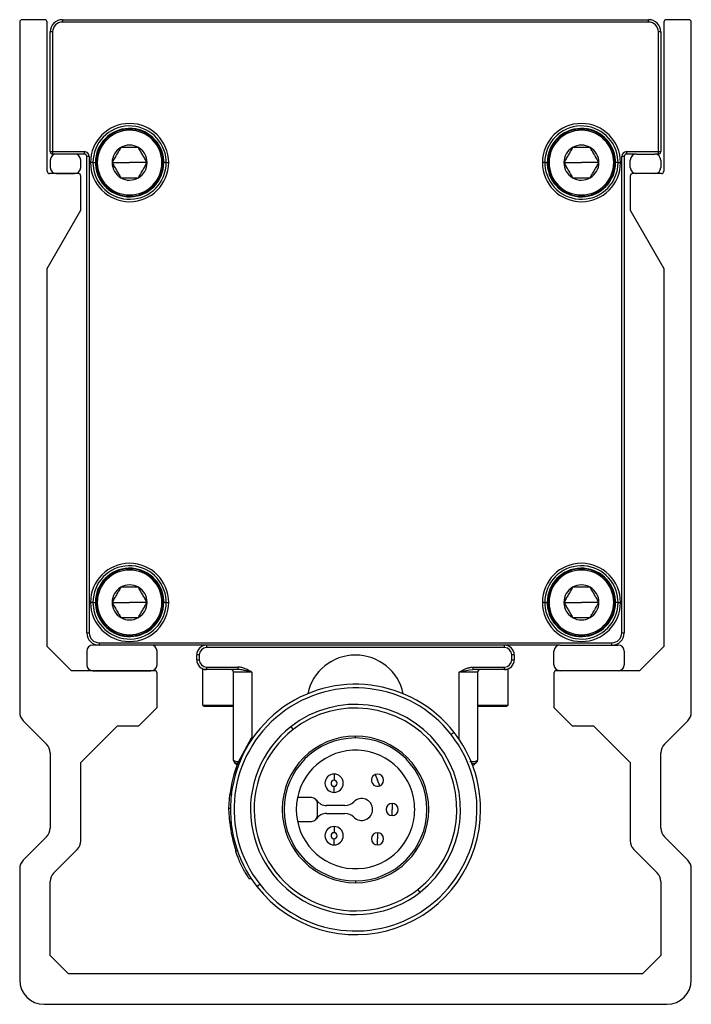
# Model space of a CAD drawing. Header units: millimetres. Extents: x -420 to 2052, y 443 to 882.
# Tile 1 of 12: x -420 to -365, y 618 to 699. Entities that reach past the tile are written whole.
import ezdxf

# ---------------------------------------------------------------- set-up
doc = ezdxf.new("R2010")
doc.units = ezdxf.units.MM

# ---------------------------------------------------------------- blocks, each defined once
blk = doc.blocks.new('Drawing View4')
at = {"color": 7, "linetype": 'Continuous', "lineweight": 25}
for p, q in [((-17.376, 70.958), (-19.226, 70.958)), ((-15.926, 70.958), (-15.926, 70.758)), ((-15.926, 70.958), (32.074, 70.958)), ((32.074, 70.758), (32.074, 70.958)), ((35.374, 70.958), (33.524, 70.958)), ((-19.426, 70.758), (-19.426, 14.272)), ((-17.176, 58.558), (-17.176, 70.758)), ((32.074, 70.758), (-15.926, 70.758)), ((33.324, 70.758), (33.324, 58.558)), ((35.574, 14.272), (35.574, 70.758)), ((-16.926, 60.158), (-16.926, 69.958)), ((-16.726, 69.958), (-16.926, 69.958)), ((-16.726, 69.958), (-16.726, 60.158)), ((32.874, 60.158), (32.874, 69.958)), ((33.074, 69.958), (32.874, 69.958)), ((33.074, 69.958), (33.074, 60.158)), ((-16.926, 60.158), (-16.726, 60.158)), ((-16.726, 60.158), (-14.126, 60.158)), ((-16.726, 60.158), (-16.726, 59.958)), ((-16.426, 59.958), (-16.726, 59.958)), ((-14.926, 59.958), (-16.426, 59.958)), ((-14.126, 59.958), (-14.926, 59.958)), ((-14.126, 59.958), (-14.126, 60.158)), ((-13.726, 59.758), (-13.926, 59.758)), ((-13.926, 20.758), (-13.926, 59.758)), ((-13.726, 59.758), (-13.726, 20.758)), ((29.874, 20.758), (29.874, 59.758)), ((30.074, 59.758), (29.874, 59.758)), ((30.074, 59.758), (30.074, 20.758)), ((30.274, 60.158), (32.874, 60.158)), ((30.274, 60.158), (30.274, 59.958)), ((31.074, 59.958), (30.274, 59.958)), ((31.074, 59.958), (32.574, 59.958)), ((32.874, 59.958), (32.574, 59.958)), ((32.874, 59.958), (32.874, 60.158)), ((32.874, 60.158), (33.074, 60.158)), ((-16.926, 59.458), (-16.926, 58.858)), ((-14.426, 58.858), (-14.426, 59.458)), ((-13.426, 59.258), (-13.626, 59.258)), ((-13.426, 59.258), (-13.226, 59.258)), ((-13.176, 59.258), (-13.076, 59.258)), ((-11.861, 59.258), (-10.426, 59.258)), ((-8.991, 59.258), (-10.426, 59.258)), ((-7.676, 59.258), (-7.776, 59.258)), ((-7.426, 59.258), (-7.626, 59.258)), ((-7.426, 59.258), (-7.226, 59.258)), ((23.574, 59.258), (23.374, 59.258)), ((23.574, 59.258), (23.774, 59.258)), ((23.824, 59.258), (23.924, 59.258)), ((25.139, 59.258), (26.574, 59.258)), ((28.009, 59.258), (26.574, 59.258)), ((29.324, 59.258), (29.224, 59.258)), ((29.574, 59.258), (29.374, 59.258)), ((29.574, 59.258), (29.774, 59.258)), ((30.574, 58.858), (30.574, 59.458)), ((33.074, 59.458), (33.074, 58.858)), ((-14.626, 58.358), (-16.976, 58.358)), ((-16.426, 58.358), (-14.926, 58.358)), ((-14.426, 55.358), (-14.426, 58.158)), ((30.574, 58.158), (30.574, 55.358)), ((33.124, 58.358), (30.774, 58.358)), ((32.574, 58.358), (31.074, 58.358)), ((-17.176, 50.595), (-14.426, 55.358)), ((30.574, 55.358), (33.324, 50.595)), ((-17.176, 19.658), (-17.176, 50.595)), ((33.324, 50.595), (33.324, 19.658)), ((-13.426, 23.258), (-13.626, 23.258)), ((-13.426, 23.258), (-13.226, 23.258)), ((-13.176, 23.258), (-13.076, 23.258)), ((-11.861, 23.258), (-10.426, 23.258)), ((-8.991, 23.258), (-10.426, 23.258)), ((-7.676, 23.258), (-7.776, 23.258)), ((-7.426, 23.258), (-7.626, 23.258)), ((-7.426, 23.258), (-7.226, 23.258)), ((23.574, 23.258), (23.374, 23.258)), ((23.574, 23.258), (23.774, 23.258)), ((23.824, 23.258), (23.924, 23.258)), ((25.139, 23.258), (26.574, 23.258)), ((28.009, 23.258), (26.574, 23.258)), ((29.324, 23.258), (29.224, 23.258)), ((29.574, 23.258), (29.374, 23.258)), ((29.574, 23.258), (29.774, 23.258)), ((-13.926, 20.758), (-13.726, 20.758)), ((29.874, 20.758), (30.074, 20.758)), ((-15.176, 17.658), (-17.176, 19.658)), ((-8.676, 19.758), (-13.426, 19.758)), ((-12.926, 19.958), (29.074, 19.958)), ((-12.926, 19.958), (-12.926, 19.758)), ((24.824, 19.758), (-8.676, 19.758)), ((-4.126, 19.758), (-4.126, 19.558)), ((20.274, 19.558), (-4.126, 19.558)), ((20.274, 19.558), (20.274, 19.758)), ((24.824, 19.758), (29.574, 19.758)), ((29.074, 19.758), (29.074, 19.958)), ((33.324, 19.658), (31.324, 17.658)), ((-13.926, 19.258), (-13.926, 18.158)), ((-8.176, 18.158), (-8.176, 19.258)), ((-4.926, 18.558), (-4.926, 18.958)), ((-4.726, 18.958), (-4.926, 18.958)), ((-4.926, 18.558), (-4.726, 18.558)), ((-4.726, 18.958), (-4.726, 18.558)), ((20.874, 18.558), (20.874, 18.958)), ((21.074, 18.958), (20.874, 18.958)), ((20.874, 18.558), (21.074, 18.558)), ((21.074, 18.958), (21.074, 18.558)), ((24.324, 18.158), (24.324, 19.258)), ((30.074, 19.258), (30.074, 18.158)), ((-4.426, 14.858), (-4.426, 17.758)), ((-4.126, 17.758), (-4.426, 17.758)), ((-4.126, 17.958), (-1.522, 17.958)), ((-4.126, 17.958), (-4.126, 17.758)), ((-1.522, 17.758), (-4.126, 17.758)), ((-1.522, 17.758), (-1.522, 17.958)), ((17.413, 17.724), (17.669, 17.758)), ((17.669, 17.958), (17.669, 17.758)), ((17.669, 17.958), (20.274, 17.958)), ((20.274, 17.758), (17.669, 17.758)), ((20.274, 17.758), (20.274, 17.958)), ((20.574, 17.758), (20.274, 17.758)), ((20.574, 14.858), (20.574, 17.758)), ((-8.376, 17.658), (-15.176, 17.658)), ((-13.426, 17.658), (-8.676, 17.658)), ((-8.176, 14.658), (-8.176, 17.458)), ((-0.426, 17.558), (-1.926, 17.558)), ((-1.926, 10.341), (-1.926, 17.558)), ((-0.426, 17.558), (-0.426, 12.133)), ((18.074, 17.558), (16.574, 17.558)), ((16.574, 12.029), (16.574, 17.558)), ((18.074, 17.558), (18.074, 10.341)), ((24.324, 17.458), (24.324, 14.658)), ((31.324, 17.658), (24.524, 17.658)), ((29.574, 17.658), (24.824, 17.658)), ((-9.676, 13.158), (-8.176, 14.658)), ((-4.426, 14.858), (-4.326, 14.758)), ((-4.426, 14.858), (-1.926, 14.858)), ((-4.326, 14.758), (-1.926, 14.758)), ((18.074, 14.858), (20.574, 14.858)), ((18.074, 14.758), (20.474, 14.758)), ((20.574, 14.858), (20.474, 14.758)), ((24.324, 14.658), (25.824, 13.158)), ((-19.133, 13.565), (-17.219, 11.651)), ((-14.426, 10.158), (-11.426, 13.158)), ((-11.426, 13.158), (-9.676, 13.158)), ((2.779, 13.085), (2.964, 12.848)), ((25.824, 13.158), (27.574, 13.158)), ((27.574, 13.158), (30.574, 10.158)), ((33.367, 11.651), (35.281, 13.565)), ((-0.479, 12.133), (-1.559, 10.133)), ((-0.355, 12.133), (-0.479, 12.133)), ((8.074, 12.158), (8.074, 12.308)), ((16.148, 12.616), (15.911, 12.431)), ((-16.926, 10.944), (-16.926, 4.772)), ((33.074, 4.772), (33.074, 10.944)), ((-14.426, 3.737), (-14.426, 10.158)), ((-1.911, 10.294), (-1.893, 10.231)), ((-1.883, 10.221), (-1.846, 10.184)), ((-1.733, 10.107), (-1.823, 10.155)), ((-1.823, 10.155), (-1.621, 9.952)), ((-1.431, 10.133), (-1.559, 10.133)), ((17.682, 9.866), (17.971, 10.155)), ((17.971, 10.155), (17.881, 10.107)), ((30.574, 10.158), (30.574, 3.737)), ((6.324, 9.208), (6.324, 8.708)), ((9.677, 9.168), (9.874, 8.708)), ((6.324, 7.708), (6.324, 8.208)), ((10.071, 8.248), (9.874, 8.708)), ((-2.231, 7.533), (-2.332, 6.383)), ((-2.03, 7.533), (-2.231, 7.533)), ((4.474, 7.283), (3.323, 7.283)), ((4.974, 5.833), (4.974, 6.783)), ((7.212, 6.633), (5.71, 6.633)), ((11.074, 6.808), (11.074, 6.308)), ((-2.172, 6.383), (-2.332, 6.383)), ((-2.332, 6.383), (-2.248, 5.233)), ((5.71, 5.983), (7.212, 5.983)), ((11.074, 5.808), (11.074, 6.308)), ((-2.047, 5.233), (-2.248, 5.233)), ((3.323, 5.333), (4.474, 5.333)), ((6.324, 4.908), (6.324, 4.408)), ((-17.219, 4.065), (-19.133, 2.151)), ((9.874, 4.408), (9.874, 3.908)), ((35.281, 2.151), (33.367, 4.065)), ((6.324, 3.408), (6.324, 3.908)), ((9.874, 3.408), (9.874, 3.908)), ((-16.633, 1.115), (-14.719, 3.03)), ((-1.597, 2.923), (-1.755, 2.923)), ((30.867, 3.03), (32.781, 1.115)), ((-19.426, 1.444), (-19.426, -7.642)), ((35.574, -7.642), (35.574, 1.444)), ((-16.926, -5.642), (-16.926, 0.408)), ((-0.45, 0.623), (-0.63, 0.623)), ((0, 0), (0.236, 0.185)), ((8.074, 0.458), (8.074, 0.308)), ((33.074, 0.408), (33.074, -5.642)), ((13.368, -0.469), (13.184, -0.233)), ((-15.426, -7.142), (-16.926, -5.642)), ((33.074, -5.642), (31.574, -7.142)), ((31.574, -7.142), (-15.426, -7.142)), ((-17.426, -9.642), (33.574, -9.642))]:
    blk.add_line(p, q, dxfattribs=at)
at = {"color": 7, "linetype": 'Continuous', "lineweight": 25, "flags": 128}
blk.add_lwpolyline([(-1.924, 10.311), (-1.925, 10.321), (-1.926, 10.341)], dxfattribs=at)
at = {"color": 7, "linetype": 'Continuous', "lineweight": 25}
for centre, radius, start, end in [((-19.226, 70.758), 0.2, 90, 180), ((-17.376, 70.758), 0.2, 0, 90), ((-15.926, 69.958), 1, 90, 180), ((32.074, 69.958), 1, 360, 90), ((33.524, 70.758), 0.2, 90, 180), ((35.374, 70.758), 0.2, 0, 90), ((-15.926, 69.958), 0.8, 90, 180), ((32.074, 69.958), 0.8, 0, 90), ((-10.426, 59.258), 3.2, 0, 180), ((-10.426, 59.258), 3, 3.28395, 180), ((26.574, 59.258), 3.2, 0, 180), ((26.574, 59.258), 3, 3.28395, 180), ((-10.426, 59.258), 2.8, 3.28395, 180), ((-10.426, 59.258), 2.75, 0, 180), ((-10.426, 59.258), 2.65, 0, 180), ((26.574, 59.258), 2.8, 3.28395, 180), ((26.574, 59.258), 2.75, 0, 180), ((26.574, 59.258), 2.65, 0, 180), ((-10.426, 59.258), 1.435, 120, 180), ((-10.426, 59.258), 1.435, 60, 120), ((-10.426, 59.258), 1.435, 0, 60), ((26.574, 59.258), 1.435, 120, 180), ((26.574, 59.258), 1.435, 60, 120), ((26.574, 59.258), 1.435, 0, 60), ((-16.726, 60.158), 0.2, 180, 270), ((-16.426, 59.458), 0.5, 90, 180), ((-14.926, 59.458), 0.5, 0, 90), ((-14.126, 59.758), 0.4, 0, 90), ((-14.126, 59.758), 0.2, 0, 90), ((30.274, 59.758), 0.4, 90, 180), ((30.274, 59.758), 0.2, 90, 180), ((31.074, 59.458), 0.5, 90, 180), ((32.574, 59.458), 0.5, 0, 90), ((32.874, 60.158), 0.2, 270, 0), ((-16.426, 58.858), 0.5, 180, 270), ((-14.926, 58.858), 0.5, 270, 0), ((-10.426, 59.258), 3.2, 180, 0), ((-10.426, 59.258), 3, 180, 183.28395), ((-10.426, 59.258), 3, 183.28395, 0), ((-10.426, 59.258), 2.8, 180, 183.28395), ((-10.426, 59.258), 2.8, 183.28395, 0), ((-10.426, 59.258), 2.75, 180, 0), ((-10.426, 59.258), 2.65, 180, 0), ((-10.426, 59.258), 1.435, 180, 240.00269), ((-10.426, 59.258), 1.435, 300, 0), ((-10.426, 59.258), 2.8, 0, 3.28395), ((-10.426, 59.258), 3, 0, 3.28395), ((26.574, 59.258), 3.2, 180, 0), ((26.574, 59.258), 3, 180, 183.28395), ((26.574, 59.258), 3, 183.28395, 0), ((26.574, 59.258), 2.8, 180, 183.28395), ((26.574, 59.258), 2.8, 183.28395, 0), ((26.574, 59.258), 2.75, 180, 0), ((26.574, 59.258), 2.65, 180, 0), ((26.574, 59.258), 1.435, 180, 240.00269), ((26.574, 59.258), 1.435, 300, 0), ((26.574, 59.258), 2.8, 0, 3.28395), ((26.574, 59.258), 3, 0, 3.28395), ((31.074, 58.858), 0.5, 180, 270), ((32.574, 58.858), 0.5, 270, 0), ((-16.976, 58.558), 0.2, 180, 270), ((-14.626, 58.158), 0.2, 0, 90), ((30.774, 58.158), 0.2, 90, 180), ((33.124, 58.558), 0.2, 270, 0), ((-10.426, 59.258), 1.435, 240.00269, 300), ((26.574, 59.258), 1.435, 240.00269, 300), ((-10.426, 23.258), 3.2, 0, 180), ((-10.426, 23.258), 3, 3.28395, 180), ((-10.426, 23.258), 2.8, 3.28395, 180), ((-10.426, 23.258), 2.75, 0, 180), ((-10.426, 23.258), 2.65, 0, 180), ((26.574, 23.258), 3.2, 0, 180), ((26.574, 23.258), 3, 3.28395, 180), ((26.574, 23.258), 2.8, 3.28395, 180), ((26.574, 23.258), 2.75, 0, 180), ((26.574, 23.258), 2.65, 0, 180), ((-10.426, 23.258), 1.435, 120, 180), ((-10.426, 23.258), 1.435, 60, 120), ((-10.426, 23.258), 1.435, 0, 60), ((26.574, 23.258), 1.435, 120, 180), ((26.574, 23.258), 1.435, 60, 120), ((26.574, 23.258), 1.435, 0, 60), ((-10.426, 23.258), 2.8, 0, 3.28395), ((-10.426, 23.258), 3, 0, 3.28395), ((26.574, 23.258), 2.8, 0, 3.28395), ((26.574, 23.258), 3, 0, 3.28395), ((-10.426, 23.258), 3.2, 180, 0), ((-10.426, 23.258), 3, 180, 183.28395), ((-10.426, 23.258), 3, 183.28395, 0), ((-10.426, 23.258), 2.8, 180, 183.28395), ((-10.426, 23.258), 2.8, 183.28395, 0), ((-10.426, 23.258), 2.75, 180, 0), ((-10.426, 23.258), 2.65, 180, 0), ((-10.426, 23.258), 1.435, 180, 240.00269), ((-10.426, 23.258), 1.435, 300, 0), ((26.574, 23.258), 3.2, 180, 0), ((26.574, 23.258), 3, 180, 183.28395), ((26.574, 23.258), 3, 183.28395, 0), ((26.574, 23.258), 2.8, 180, 183.28395), ((26.574, 23.258), 2.8, 183.28395, 0), ((26.574, 23.258), 2.75, 180, 0), ((26.574, 23.258), 2.65, 180, 0), ((26.574, 23.258), 1.435, 180, 240.00269), ((26.574, 23.258), 1.435, 300, 0), ((-10.426, 23.258), 1.435, 240.00269, 300), ((26.574, 23.258), 1.435, 240.00269, 300), ((-12.926, 20.758), 1, 180, 270), ((-12.926, 20.758), 0.8, 180, 270), ((29.074, 20.758), 0.8, 270, 0), ((29.074, 20.758), 1, 270, 0), ((-13.426, 19.258), 0.5, 90, 180), ((-8.676, 19.258), 0.5, 0, 90), ((-4.126, 18.958), 0.8, 90, 180), ((-4.126, 18.958), 0.6, 90, 180), ((20.274, 18.958), 0.8, 0, 90), ((20.274, 18.958), 0.6, 0, 90), ((24.824, 19.258), 0.5, 90, 180), ((29.574, 19.258), 0.5, 0, 90), ((-4.126, 18.558), 0.8, 180, 270), ((-4.126, 18.558), 0.6, 180, 270), ((8.074, 14.949), 4, 90, 168.06075), ((8.074, 14.949), 4, 11.93925, 90), ((20.274, 18.558), 0.6, 270, 0), ((20.274, 18.558), 0.8, 270, 360), ((-13.426, 18.158), 0.5, 180, 270), ((-8.676, 18.158), 0.5, 270, 0), ((-2.126, 17.558), 0.2, 0, 90), ((18.274, 17.558), 0.2, 90, 180), ((24.824, 18.158), 0.5, 180, 270), ((29.574, 18.158), 0.5, 270, 0), ((-8.376, 17.458), 0.2, 0, 90), ((24.524, 17.458), 0.2, 90, 180), ((8.074, 6.308), 10.246, 38, 218), ((8.074, 6.308), 9.946, 38, 218), ((8.074, 6.308), 8.6, 308, 128), ((8.074, 6.308), 8.3, 308, 128), ((-18.426, 14.272), 1, 180, 225), ((34.574, 14.272), 1, 315, 0), ((8.074, 6.308), 8.6, 128, 308), ((8.074, 6.308), 8.3, 128, 308), ((8.074, 6.308), 9.946, 218, 38), ((8.074, 6.308), 6, 90, 270), ((8.074, 6.308), 5.85, 90, 270), ((8.074, 6.308), 6, 270, 90), ((8.074, 6.308), 5.85, 270, 90), ((8.074, 6.308), 10.246, 0, 38), ((-17.926, 10.944), 1, 0, 45), ((34.074, 10.944), 1, 135, 180), ((8.074, 6.308), 4.85, 5.91729, 354.08271), ((8.074, 6.308), 10.357, 158.32365, 173.20466), ((-1.726, 10.341), 0.2, 194.06331, 224.99999), ((17.874, 10.341), 0.2, 315, 0), ((6.324, 8.458), 0.75, 90, 270), ((6.324, 8.458), 0.75, 270, 90), ((9.874, 8.708), 0.5, 113.18461, 293.18461), ((9.874, 8.708), 0.5, 293.18461, 113.18461), ((6.324, 8.458), 0.25, 90, 270), ((6.324, 8.458), 0.25, 270, 90), ((4.474, 6.783), 0.5, 0, 90), ((5.71, 7.633), 1, 214.51811, 270), ((7.212, 7.633), 1, 270, 315.78375), ((8.574, 6.308), 0.9, 224.21625, 135.78375), ((11.074, 6.308), 0.5, 90, 270), ((11.074, 6.308), 0.5, 270, 90), ((8.074, 6.308), 4.85, 354.08271, 5.91729), ((8.074, 6.308), 10.246, 218, 0), ((4.474, 5.833), 0.5, 270, 0), ((5.71, 4.983), 1, 90, 145.48189), ((7.212, 4.983), 1, 44.21625, 90), ((8.074, 6.308), 10.357, 185.95518, 199.07404), ((6.324, 4.158), 0.75, 90, 270), ((6.324, 4.158), 0.75, 270, 90), ((-17.926, 4.772), 1, 315, 0), ((6.324, 4.158), 0.25, 90, 270), ((6.324, 4.158), 0.25, 270, 90), ((9.874, 3.908), 0.5, 90, 270), ((9.874, 3.908), 0.5, 270, 90), ((34.074, 4.772), 1, 180, 225), ((-15.426, 3.737), 1, 315, 0), ((31.574, 3.737), 1, 180, 225), ((-18.426, 1.444), 1, 135, 180), ((34.574, 1.444), 1, 0, 45), ((-15.926, 0.408), 1, 135, 180), ((32.074, 0.408), 1, 0, 45), ((-17.426, -7.642), 2, 180, 270), ((33.574, -7.642), 2, 270, 0)]:
    blk.add_arc(centre, radius, start, end, dxfattribs=at)
for points, knots in [([(-11.144, 60.501), (-11.175, 60.447), (-11.235, 60.342), (-11.354, 60.136), (-11.502, 59.879), (-11.651, 59.623), (-11.77, 59.416), (-11.83, 59.312), (-11.861, 59.258)], [0, 0, 0, 0, 0.1329454, 0.2572868, 0.4999807, 0.7427004, 0.8668303, 1, 1, 1, 1]), ([(-9.709, 60.501), (-9.771, 60.501), (-9.892, 60.501), (-10.13, 60.501), (-10.426, 60.501), (-10.722, 60.501), (-10.961, 60.501), (-11.081, 60.501), (-11.144, 60.501)], [0, 0, 0, 0, 0.132945, 0.257287, 0.499981, 0.7427, 0.86683, 1, 1, 1, 1]), ([(-8.991, 59.258), (-9.022, 59.312), (-9.083, 59.416), (-9.202, 59.623), (-9.35, 59.879), (-9.498, 60.136), (-9.617, 60.342), (-9.678, 60.447), (-9.709, 60.501)], [0, 0, 0, 0, 0.132945, 0.257287, 0.499981, 0.7427, 0.86683, 1, 1, 1, 1]), ([(25.856, 60.501), (25.825, 60.447), (25.765, 60.342), (25.646, 60.136), (25.498, 59.879), (25.349, 59.623), (25.23, 59.416), (25.17, 59.312), (25.139, 59.258)], [0, 0, 0, 0, 0.1329454, 0.2572868, 0.4999807, 0.7427004, 0.8668303, 1, 1, 1, 1]), ([(27.291, 60.501), (27.229, 60.501), (27.108, 60.501), (26.87, 60.501), (26.574, 60.501), (26.278, 60.501), (26.039, 60.501), (25.919, 60.501), (25.856, 60.501)], [0, 0, 0, 0, 0.132945, 0.257287, 0.499981, 0.7427, 0.86683, 1, 1, 1, 1]), ([(28.009, 59.258), (27.978, 59.312), (27.917, 59.416), (27.798, 59.623), (27.65, 59.879), (27.502, 60.136), (27.383, 60.342), (27.322, 60.447), (27.291, 60.501)], [0, 0, 0, 0, 0.132945, 0.257287, 0.499981, 0.7427, 0.86683, 1, 1, 1, 1]), ([(-11.861, 59.258), (-11.83, 59.204), (-11.77, 59.1), (-11.651, 58.893), (-11.502, 58.636), (-11.354, 58.38), (-11.235, 58.174), (-11.175, 58.069), (-11.144, 58.015)], [0, 0, 0, 0, 0.132978, 0.257333, 0.500022, 0.742736, 0.866877, 1, 1, 1, 1]), ([(-9.709, 58.015), (-9.678, 58.069), (-9.617, 58.173), (-9.498, 58.38), (-9.35, 58.637), (-9.202, 58.893), (-9.083, 59.099), (-9.022, 59.204), (-8.991, 59.258)], [0, 0, 0, 0, 0.132945, 0.257287, 0.499981, 0.7427, 0.86683, 1, 1, 1, 1]), ([(25.139, 59.258), (25.17, 59.204), (25.23, 59.1), (25.349, 58.893), (25.498, 58.636), (25.646, 58.38), (25.765, 58.174), (25.825, 58.069), (25.856, 58.015)], [0, 0, 0, 0, 0.132978, 0.257333, 0.500022, 0.742736, 0.866877, 1, 1, 1, 1]), ([(27.291, 58.015), (27.322, 58.069), (27.383, 58.173), (27.502, 58.38), (27.65, 58.637), (27.798, 58.893), (27.917, 59.099), (27.978, 59.204), (28.009, 59.258)], [0, 0, 0, 0, 0.132945, 0.257287, 0.499981, 0.7427, 0.86683, 1, 1, 1, 1]), ([(-11.144, 58.015), (-11.081, 58.015), (-10.961, 58.015), (-10.722, 58.015), (-10.426, 58.015), (-10.13, 58.015), (-9.892, 58.015), (-9.771, 58.015), (-9.709, 58.015)], [0, 0, 0, 0, 0.1330009, 0.2573225, 0.5000217, 0.742747, 0.8668548, 1, 1, 1, 1]), ([(25.856, 58.015), (25.919, 58.015), (26.039, 58.015), (26.278, 58.015), (26.574, 58.015), (26.87, 58.015), (27.108, 58.015), (27.229, 58.015), (27.291, 58.015)], [0, 0, 0, 0, 0.1330009, 0.2573225, 0.5000217, 0.742747, 0.8668548, 1, 1, 1, 1]), ([(-11.144, 24.501), (-11.175, 24.447), (-11.235, 24.342), (-11.354, 24.136), (-11.502, 23.879), (-11.651, 23.623), (-11.77, 23.416), (-11.83, 23.312), (-11.861, 23.258)], [0, 0, 0, 0, 0.1329454, 0.2572868, 0.4999807, 0.7427004, 0.8668303, 1, 1, 1, 1]), ([(-9.709, 24.501), (-9.771, 24.501), (-9.892, 24.501), (-10.13, 24.501), (-10.426, 24.501), (-10.722, 24.501), (-10.961, 24.501), (-11.081, 24.501), (-11.144, 24.501)], [0, 0, 0, 0, 0.132945, 0.257287, 0.499981, 0.7427, 0.86683, 1, 1, 1, 1]), ([(-8.991, 23.258), (-9.022, 23.312), (-9.083, 23.416), (-9.202, 23.623), (-9.35, 23.879), (-9.498, 24.136), (-9.617, 24.342), (-9.678, 24.447), (-9.709, 24.501)], [0, 0, 0, 0, 0.132945, 0.257287, 0.499981, 0.7427, 0.86683, 1, 1, 1, 1]), ([(25.856, 24.501), (25.825, 24.447), (25.765, 24.342), (25.646, 24.136), (25.498, 23.879), (25.349, 23.623), (25.23, 23.416), (25.17, 23.312), (25.139, 23.258)], [0, 0, 0, 0, 0.1329454, 0.2572868, 0.4999807, 0.7427004, 0.8668303, 1, 1, 1, 1]), ([(27.291, 24.501), (27.229, 24.501), (27.108, 24.501), (26.87, 24.501), (26.574, 24.501), (26.278, 24.501), (26.039, 24.501), (25.919, 24.501), (25.856, 24.501)], [0, 0, 0, 0, 0.132945, 0.257287, 0.499981, 0.7427, 0.86683, 1, 1, 1, 1]), ([(28.009, 23.258), (27.978, 23.312), (27.917, 23.416), (27.798, 23.623), (27.65, 23.879), (27.502, 24.136), (27.383, 24.342), (27.322, 24.447), (27.291, 24.501)], [0, 0, 0, 0, 0.132945, 0.257287, 0.499981, 0.7427, 0.86683, 1, 1, 1, 1]), ([(-11.861, 23.258), (-11.83, 23.204), (-11.77, 23.1), (-11.651, 22.893), (-11.502, 22.636), (-11.354, 22.38), (-11.235, 22.174), (-11.175, 22.069), (-11.144, 22.015)], [0, 0, 0, 0, 0.1329784, 0.2573331, 0.5000221, 0.7427364, 0.8668773, 1, 1, 1, 1]), ([(-9.709, 22.015), (-9.678, 22.069), (-9.617, 22.173), (-9.498, 22.38), (-9.35, 22.637), (-9.202, 22.893), (-9.083, 23.099), (-9.022, 23.204), (-8.991, 23.258)], [0, 0, 0, 0, 0.132945, 0.257287, 0.499981, 0.7427, 0.86683, 1, 1, 1, 1]), ([(25.139, 23.258), (25.17, 23.204), (25.23, 23.1), (25.349, 22.893), (25.498, 22.636), (25.646, 22.38), (25.765, 22.174), (25.825, 22.069), (25.856, 22.015)], [0, 0, 0, 0, 0.1329784, 0.2573331, 0.5000221, 0.7427364, 0.8668773, 1, 1, 1, 1]), ([(27.291, 22.015), (27.322, 22.069), (27.383, 22.173), (27.502, 22.38), (27.65, 22.637), (27.798, 22.893), (27.917, 23.099), (27.978, 23.204), (28.009, 23.258)], [0, 0, 0, 0, 0.132945, 0.257287, 0.499981, 0.7427, 0.86683, 1, 1, 1, 1]), ([(-11.144, 22.015), (-11.081, 22.015), (-10.961, 22.015), (-10.722, 22.015), (-10.426, 22.015), (-10.13, 22.015), (-9.892, 22.015), (-9.771, 22.015), (-9.709, 22.015)], [0, 0, 0, 0, 0.1330009, 0.2573225, 0.5000217, 0.742747, 0.8668548, 1, 1, 1, 1]), ([(25.856, 22.015), (25.919, 22.015), (26.039, 22.015), (26.278, 22.015), (26.574, 22.015), (26.87, 22.015), (27.108, 22.015), (27.229, 22.015), (27.291, 22.015)], [0, 0, 0, 0, 0.1330009, 0.2573225, 0.5000217, 0.742747, 0.8668548, 1, 1, 1, 1]), ([(-0.426, 17.558), (-0.594, 17.651), (-0.846, 17.792), (-1.218, 17.926), (-1.419, 17.958), (-1.522, 17.958)], [0, 0, 0, 0, 0.5, 0.75, 1, 1, 1, 1]), ([(-0.426, 17.558), (-0.478, 17.57), (-0.591, 17.596), (-0.768, 17.639), (-0.942, 17.678), (-1.13, 17.716), (-1.318, 17.749), (-1.457, 17.755), (-1.522, 17.758)], [0, 0, 0, 0, 0.139712, 0.305577, 0.481326, 0.61566, 0.821962, 1, 1, 1, 1]), ([(16.574, 17.558), (16.623, 17.586), (16.721, 17.643), (16.911, 17.741), (17.098, 17.828), (17.28, 17.894), (17.411, 17.928), (17.54, 17.951), (17.626, 17.956), (17.669, 17.958)], [0, 0, 0, 0, 0.144447, 0.287941, 0.54578, 0.667338, 0.779863, 0.890268, 1, 1, 1, 1]), ([(16.574, 17.558), (16.765, 17.608), (17.047, 17.682), (17.324, 17.714), (17.413, 17.724)], [0, 0, 0, 0, 0.677935, 1, 1, 1, 1]), ([(-1.923, 10.345), (-1.923, 10.331), (-1.922, 10.304), (-1.913, 10.277), (-1.909, 10.264)], [0, 0, 0, 0, 0.4946719, 1, 1, 1, 1]), ([(-1.858, 10.189), (-1.857, 10.188), (-1.853, 10.184), (-1.836, 10.167), (-1.823, 10.155)], [0, 0, 0, 0, 0.273773, 1, 1, 1, 1]), ([(-1.539, 10.056), (-1.585, 10.058), (-1.67, 10.063), (-1.714, 10.093), (-1.733, 10.107)], [0, 0, 0, 0, 0.54498, 1, 1, 1, 1]), ([(18.023, 10.296), (17.978, 10.271), (17.891, 10.222), (17.682, 10.198), (17.513, 10.214), (17.45, 10.22)], [0, 0, 0, 0, 0.392817, 0.771596, 1, 1, 1, 1]), ([(17.881, 10.107), (17.86, 10.094), (17.791, 10.053), (17.667, 10.034), (17.555, 10.045), (17.545, 10.046)], [0, 0, 0, 0, 0.292062, 0.936801, 1, 1, 1, 1]), ([(17.657, 9.841), (17.696, 9.88), (17.778, 9.962), (17.827, 10.011), (17.853, 10.037)], [0, 0, 0, 0, 0.4776935, 1, 1, 1, 1]), ([(-1.755, 2.923), (-1.755, 2.919), (-1.754, 2.91), (-1.732, 2.838), (-1.695, 2.726), (-1.624, 2.526), (-1.494, 2.196), (-1.291, 1.749), (-1.065, 1.314), (-0.848, 0.946), (-0.708, 0.731), (-0.642, 0.637), (-0.634, 0.628), (-0.63, 0.623)], [0, 0, 0, 0, 0.060783, 0.121693, 0.183025, 0.24507, 0.369378, 0.498029, 0.628174, 0.755332, 0.877561, 0.940174, 1, 1, 1, 1])]:
    blk.add_open_spline(points, degree=3, knots=knots, dxfattribs=at)
for points in [[(-1.875, 10.296), (-1.909, 10.326), (-1.926, 10.341), (-1.926, 10.341)], [(-1.823, 10.155), (-1.858, 10.19), (-1.879, 10.245), (-1.875, 10.296)], [(-1.487, 10.206), (-1.674, 10.206), (-1.809, 10.239), (-1.875, 10.296)], [(17.971, 10.155), (18.007, 10.191), (18.026, 10.246), (18.023, 10.296)], [(17.971, 10.155), (18, 10.184), (18.015, 10.199), (18.015, 10.199)], [(18.074, 10.341), (18.074, 10.341), (18.057, 10.326), (18.023, 10.296)]]:
    blk.add_open_spline(points, degree=3, dxfattribs=at)

msp = doc.modelspace()

# ---------------------------------------------------------------- block references
at = {"color": 7, "linetype": 'Continuous', "lineweight": 25}
msp.add_blockref('Drawing View4', (-400.18, 627.674), dxfattribs=at)

doc.saveas('drawing.dxf')
